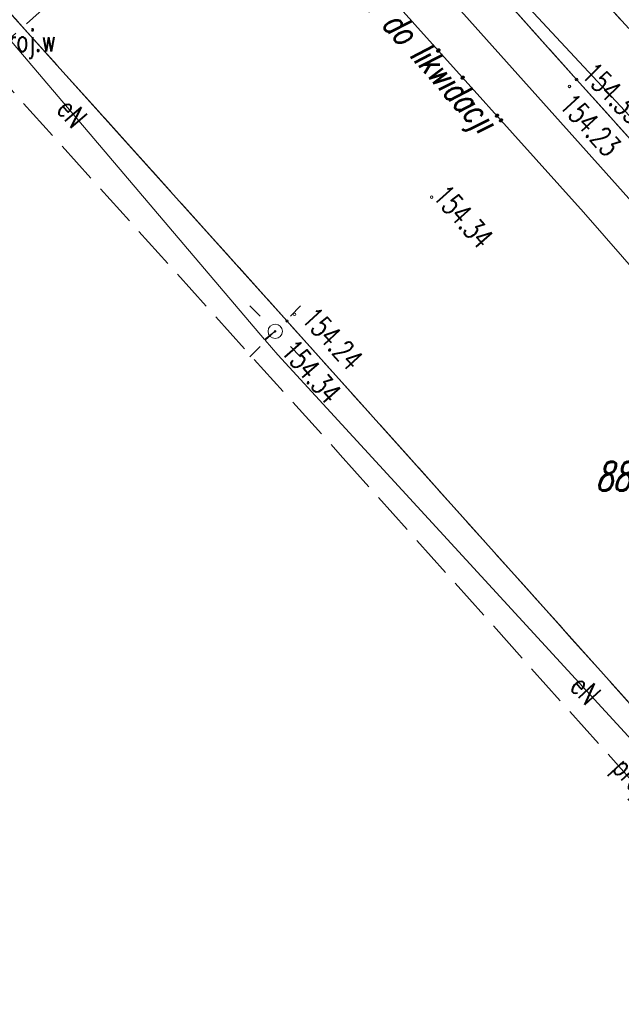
# Model space of a CAD drawing. Header units: feet. Extents: x 7588777 to 15179262, y 5780090 to 11560165.
# Tile 3 of 36: x 7589429 to 7589450, y 5780149 to 5780183. Entities that reach past the tile are written whole.
import ezdxf
from ezdxf.enums import TextEntityAlignment as Align

# ---------------------------------------------------------------- set-up
doc = ezdxf.new("R2010")
doc.units = ezdxf.units.FT
doc.header["$MEASUREMENT"] = 0
for name, pattern in [('1_OTKC', [1.5, 1, -0.5]), ('1_OTKJ', [2, 1.5, -0.5]), ('1_OTKK', [0]), ('4_SUEP_A', [0]), ('4_SUKP', [0]), ('4_SUPP_P', [2, 1.5, -0.5]), ('4_SUWP', [0])]:
    doc.linetypes.add(name, pattern=pattern)
doc.layers.get('0').update_dxf_attribs({"color": 250, "linetype": 'CONTINUOUS', "lineweight": 100})
for name, color, linetype, lineweight, transparency in [('Numery_dzialek', 7, 'CONTINUOUS', 9, 0.7), ('OTK_L_0', 7, '1_OTKJ', 18, 0.7), ('OTK_L_1', 7, '1_OTKK', 25, 0.7), ('OTK_L_2', 7, '1_OTKC', 18, 0.7), ('OTR_T_0', 7, 'CONTINUOUS', 18, 0.7), ('P_SUW_E_T_6', 5, 'CONTINUOUS', 0, 0.7), ('P_SUWP_E_T_0', 5, 'CONTINUOUS', 0, 0.7), ('P_SUWP_L_0', 5, '4_SUPP_P', 18, 0.7), ('SUE_T_3', 7, 'CONTINUOUS', 18, 0.7), ('SUEP_E_T_0', 1, 'CONTINUOUS', 0, 0.7), ('SUEP_L_0', 1, '4_SUEP_A', 18, 0.7), ('SUKP_L_0', 34, '4_SUKP', 18, 0.7), ('SUWP_L_0', 5, '4_SUWP', 18, 0.7), ('ZUD_T_3', 5, 'CONTINUOUS', 18, 0.7)]:
    doc.layers.add(name, color=color, linetype=linetype, lineweight=lineweight, transparency=transparency)
doc.styles.get("Standard").update_dxf_attribs({"font": 'Simplex.SHX', "width": 0.75})

# ---------------------------------------------------------------- blocks, each defined once
blk = doc.blocks.new('1_OTRS')
at = {"linetype": 'Continuous'}
blk.add_circle((0, 0), 0.045, dxfattribs=at)
blk = doc.blocks.new('4_SUEO_W')
at = {"linetype": 'Continuous'}
for p, q in [((-0.53035, 0.53035), (-0.8839, 0.8839)), ((0.53035, 0.53035), (0.8839, 0.8839)), ((-0.53035, -0.53035), (-0.8839, -0.8839)), ((0.53035, -0.53035), (0.8839, -0.8839))]:
    blk.add_line(p, q, dxfattribs=at)
blk.add_circle((0, 0), 0.025, dxfattribs=at)
blk = doc.blocks.new('4_SUPP')
at = {"linetype": 'Continuous'}
blk.add_circle((0, 0), 0.25, dxfattribs=at)

msp = doc.modelspace()

# ---------------------------------------------------------------- linework, layer by layer
at = {"layer": 'OTK_L_0', "linetype": '1_OTKJ'}
for p, q in [((7589435.66, 5780198.72), (7589458.83, 5780173.09)), ((7589438.17, 5780172.59), (7589416.66, 5780196.51)), ((7589437.33, 5780193.23), (7589448.26, 5780181)), ((7589448.26, 5780181), (7589470.95, 5780155.78)), ((7589457.11, 5780151.46), (7589438.17, 5780172.59))]:
    msp.add_line(p, q, dxfattribs=at)
at = {"layer": 'OTK_L_1', "linetype": '1_OTKK'}
for p, q in [((7589438.17, 5780172.59), (7589416.66, 5780196.51)), ((7589437.49, 5780193.05), (7589448.26, 5780181)), ((7589448.26, 5780181), (7589470.95, 5780155.78)), ((7589457.11, 5780151.46), (7589438.17, 5780172.59))]:
    msp.add_line(p, q, dxfattribs=at)
at = {"layer": 'OTK_L_2', "linetype": '1_OTKC'}
for p, q in [((7589458.83, 5780173.09), (7589435.66, 5780198.72)), ((7589438.17, 5780172.59), (7589416.66, 5780196.51)), ((7589437.33, 5780193.23), (7589448.26, 5780181)), ((7589448.26, 5780181), (7589470.95, 5780155.78)), ((7589457.11, 5780151.46), (7589438.17, 5780172.59))]:
    msp.add_line(p, q, dxfattribs=at)
at = {"layer": 'P_SUWP_L_0', "linetype": '4_SUPP_P'}
for p, q in [((7589440.6224, 5780193.2991), (7589428.0182, 5780181.9787)), ((7589427.6541, 5780181.6497), (7589440.0258, 5780167.9299)), ((7589440.0258, 5780167.9299), (7589457.1523, 5780148.7905))]:
    msp.add_line(p, q, dxfattribs=at)
at = {"layer": 'SUEP_L_0', "linetype": '4_SUEP_A'}
for p, q in [((7589437.39, 5780171.95), (7589427.43, 5780183.65)), ((7589437.76, 5780172.23), (7589437.39, 5780171.95)), ((7589437.41, 5780171.92), (7589437.76, 5780172.23)), ((7589437.85, 5780171.41), (7589437.41, 5780171.92)), ((7589455.22, 5780152.5), (7589437.85, 5780171.41))]:
    msp.add_line(p, q, dxfattribs=at)
at = {"layer": 'SUKP_L_0', "linetype": '4_SUKP'}
for p, q in [((7589455.27, 5780171.05), (7589429.13, 5780200.29)), ((7589457.3, 5780172), (7589445.47, 5780184.71))]:
    msp.add_line(p, q, dxfattribs=at)
at = {"layer": 'SUWP_L_0', "linetype": '4_SUWP'}
for p, q in [((7589436.65, 5780189.57), (7589448.5, 5780176.38)), ((7589448.5, 5780176.38), (7589457.4, 5780166.19))]:
    msp.add_line(p, q, dxfattribs=at)

# ---------------------------------------------------------------- block references
at = {"layer": 'OTR_T_0', "rotation": 1.010011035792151}
for p in [(7589448.01, 5780180.76), (7589448.26, 5780181), (7589443.21, 5780176.9), (7589438.17, 5780172.59), (7589438.43, 5780172.82)]:
    msp.add_blockref('1_OTRS', p, dxfattribs=at)
at = {"layer": 'SUE_T_3'}
for name in ['4_SUEO_W', '4_SUPP']:
    msp.add_blockref(name, (7589437.76, 5780172.23), dxfattribs=at)

# ---------------------------------------------------------------- texts
at = {"layer": 'Numery_dzialek', "oblique": 15, "width": 0.7}
msp.add_text('88-43', height=1, dxfattribs=at).set_placement((7589448.9232, 5780167.6815), align=Align.TOP_LEFT)
at = {"layer": 'OTR_T_0', "lineweight": 9, "width": 0.7}
for s, rotation, p in [('154.33', 315.01, (7589448.39, 5780181.13)), ('154.34', 311.58, (7589443.21, 5780176.9)), ('154.24', 312.76, (7589438.64, 5780172.63))]:
    msp.add_text(s, height=0.75, rotation=rotation, dxfattribs=at).set_placement(p)
for s, rotation, p in [('154.23', 312.68, (7589448.17, 5780180.58)), ('154.34', 310.87, (7589438.49, 5780172.01))]:
    msp.add_text(s, height=0.75, rotation=rotation, dxfattribs=at).set_placement(p, align=Align.TOP_LEFT)
at = {"layer": 'P_SUW_E_T_6', "lineweight": 9, "width": 0.7}
msp.add_text('proj.w', height=0.75, dxfattribs=at).set_placement((7589428.0182, 5780181.9787))
at = {"layer": 'P_SUWP_E_T_0', "lineweight": 9, "width": 0.7}
msp.add_text('proj.w', height=0.75, rotation=311.82316, dxfattribs=at).set_placement((7589450.3658, 5780156.3746), align=Align.MIDDLE)
at = {"layer": 'SUEP_E_T_0', "lineweight": 9, "width": 0.7}
for rotation, p in [(310.41, (7589430.68, 5780179.83)), (312.57, (7589448.57, 5780159.74))]:
    msp.add_text('eN', height=0.75, rotation=rotation, dxfattribs=at).set_placement(p, align=Align.MIDDLE)
at = {"layer": 'ZUD_T_3', "oblique": 15, "width": 0.7}
msp.add_text('178/22 w do likwidacji', height=0.9, rotation=311.93678, dxfattribs=at).set_placement((7589438.9168, 5780187.0469), align=Align.TOP_LEFT)

doc.saveas('drawing.dxf')
